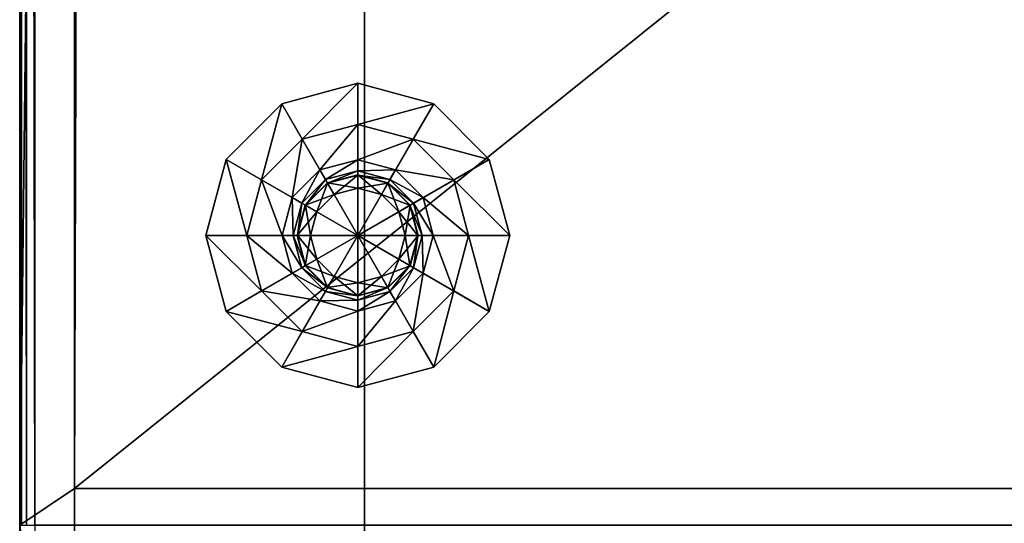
# Model space of a CAD drawing. Header units: centimetres. Extents: x -30.2 to 30.2, y -8.4 to 52.9.
# Tile 243 of 256: x -30.2 to -20.4, y 2.3 to 7.3. Entities that reach past the tile are written whole.
import ezdxf

# ---------------------------------------------------------------- set-up
doc = ezdxf.new("R2010")
doc.units = ezdxf.units.CM
doc.layers.add('RF461304_Body', color=7, linetype='Continuous', true_color=0x1c1cb1)

msp = doc.modelspace()

# ---------------------------------------------------------------- meshes
at = {"layer": 'RF461304_Body', "color": 213, "true_color": 0xc458e1}
mesh = msp.add_polyface(dxfattribs=at)
corners = [(-26.7412, 48.3456, 27.7417), (26.6664, 48.3456, 27.7417), (26.6664, 48.7968, 197.6446), (-26.7412, 48.7968, 197.6446), (-30.0115, 52.871, 201.1426), (30.0114, 52.871, 201.1426), (30.0114, 52.871, 24.2437), (29.3929, 49.9657, 24.2437), (-29.4677, 49.9657, 24.2437), (29.3929, 49.9657, 7.5442), (29.5416, 2.6891, -0.2491), (29.3929, 49.9657, -0.2491), (29.4755, 49.9492, -0.2491), (29.525, 49.8996, -0.2491), (29.5416, 49.817, -0.2491), (29.5416, 2.6891, 7.5442), (29.5416, 49.817, 7.5442), (29.5416, 49.817, 24.2437), (-29.4677, 49.9657, 7.5442), (-30.0115, 52.871, 209.0862), (30.0114, 52.871, 209.0862), (30.0114, 52.7224, 209.2348), (-30.0115, 52.7224, 209.2348), (-7.9663, 2.3256, 209.2349), (30.0114, 2.3256, 209.2348), (26.6664, -2.4953, 27.7417), (-7.9663, -2.4953, 197.6446), (26.6664, -2.4953, 197.6446), (30.0114, 52.805, 209.2183), (29.525, 49.8996, 24.2437), (30.1435, 52.805, 24.2437), (30.16, 52.7224, 24.2437), (29.525, 49.8996, 7.5442), (-30.0115, 52.805, 209.2183), (30.0114, 52.8545, 209.1688), (29.4755, 49.9492, 24.2437), (30.0939, 52.8545, 24.2437), (29.4755, 49.9492, 7.5442)]
mesh.append_faces([[corners[k] for k in face] for face in [(10, 13, 14)]], dxfattribs={"vtx0": -1, "color": 213})
mesh.append_faces([[corners[k] for k in face] for face in [(10, 11, 12), (10, 12, 13)]], dxfattribs={"vtx0": -1, "vtx2": -1, "color": 213})
mesh.append_faces([[corners[k] for k in face] for face in [(0, 1, 2), (2, 3, 0), (4, 5, 6), (6, 7, 8), (8, 7, 9), (15, 16, 17), (18, 9, 11), (14, 16, 15), (19, 20, 5), (21, 22, 23), (23, 24, 21), (25, 1, 0), (26, 3, 2), (27, 2, 1), (22, 21, 28), (29, 30, 31), (31, 17, 29), (32, 29, 17), (17, 16, 32), (13, 32, 16), (16, 14, 13), (33, 28, 34), (34, 20, 19), (35, 36, 30), (30, 29, 35), (7, 6, 36), (36, 35, 7), (37, 35, 29), (29, 32, 37), (9, 7, 35), (35, 37, 9), (12, 37, 32), (32, 13, 12), (11, 9, 37), (37, 12, 11)]], dxfattribs={"vtx2": -1, "color": 213})
mesh = msp.add_polyface(dxfattribs=at)
corners = [(-30.1602, 2.3256, 24.2437), (-30.1602, 52.7224, 24.2437), (-29.6163, 49.817, 24.2437), (-29.6163, 2.6891, 24.2437), (29.3929, 49.9657, 7.5442), (-29.4677, 49.9657, 7.5442), (-29.4677, 49.9657, 24.2437), (-29.6163, 49.817, 7.5442), (-29.6163, 2.6891, 7.5442), (-29.5998, 49.8996, -0.2491), (-29.5502, 49.9492, -0.2491), (-29.4677, 49.9657, -0.2491), (-29.6163, 49.817, -0.2491), (-29.6163, 2.6891, -0.2491), (29.3929, 49.9657, -0.2491), (-30.0115, 2.3256, 209.2348), (-7.9663, 2.3256, 209.2349), (-30.0115, 52.7224, 209.2348), (-30.1602, 2.3256, 201.1426), (-30.1602, 52.7224, 201.1426), (-30.1602, 52.7224, 209.0862), (-30.1602, 2.3256, 209.0862), (-26.7412, -2.4953, 27.7417), (-26.7412, 48.3456, 27.7417), (-26.7412, 48.7968, 197.6446), (-26.7412, -2.4953, 197.6446), (-7.9663, -2.4953, 197.6446), (-29.5502, 49.9492, 7.5442), (-29.5502, 49.9492, 24.2437), (-30.0941, 52.7224, 209.2183), (-30.0941, 2.3256, 209.2183), (-30.1436, 52.805, 24.2437), (-29.5998, 49.8996, 24.2437), (-29.5998, 49.8996, 7.5442), (-30.1436, 52.7224, 209.1688), (-30.1436, 2.3256, 209.1688)]
mesh.append_faces([[corners[k] for k in face] for face in [(15, 16, 17), (25, 24, 26)]], dxfattribs={"color": 213})
mesh.append_faces([[corners[k] for k in face] for face in [(13, 11, 14)]], dxfattribs={"vtx0": -1, "vtx2": -1, "color": 213})
mesh.append_faces([[corners[k] for k in face] for face in [(12, 9, 11), (13, 12, 11)]], dxfattribs={"vtx1": -1, "vtx2": -1, "color": 213})
mesh.append_faces([[corners[k] for k in face] for face in [(0, 1, 2), (2, 3, 0), (4, 5, 6), (3, 2, 7), (7, 8, 3), (9, 10, 11), (1, 0, 18), (18, 19, 1), (14, 11, 5), (7, 12, 13), (13, 8, 7), (20, 19, 18), (18, 21, 20), (22, 23, 24), (27, 28, 6), (6, 5, 27), (29, 30, 15), (15, 17, 29), (10, 27, 5), (5, 11, 10), (31, 32, 2), (33, 32, 28), (28, 27, 33), (7, 2, 32), (32, 33, 7), (34, 35, 30), (30, 29, 34), (20, 21, 35), (35, 34, 20), (9, 33, 27), (27, 10, 9), (12, 7, 33), (33, 9, 12)]], dxfattribs={"vtx2": -1, "color": 213})
mesh = msp.add_polyface(dxfattribs=at)
corners = [(29.5416, 2.6891, 7.5442), (29.5416, -1.8269, 7.5442), (-29.6163, -1.8269, 7.5442), (-7.9663, -2.3467, 209.2349), (30.0114, -2.3467, 209.2348), (30.0114, 2.3256, 209.2348), (-7.9663, 2.3256, 209.2349), (29.5416, -1.8269, 24.2437), (29.5416, 2.6891, 24.2437), (30.16, 2.3256, 24.2437), (-29.6163, -1.8269, 24.2437), (30.0114, -2.4953, 24.2437), (29.5416, 2.6891, -0.2491), (-29.6163, 2.6891, -0.2491), (29.3929, 49.9657, -0.2491), (29.5416, 49.817, 24.2437), (29.5416, 49.817, -0.2491), (30.0114, -2.4953, 209.0862), (-7.9663, -2.4953, 209.0862), (-7.9663, -2.4953, 201.1426), (30.0114, -2.4953, 201.1426), (-9.6119, -2.4953, 207.4301), (-9.6119, -2.4953, 202.0731), (-9.6119, 0.6584, 207.4301), (-9.6119, 0.6584, 202.0731), (-26.7412, -2.4953, 27.7417), (-30.0115, -2.4953, 24.2437), (26.6664, -2.4953, 27.7417), (-7.9663, -2.4953, 197.6446), (26.6664, -2.4953, 197.6446), (-26.7412, 48.3456, 27.7417), (26.6664, 48.7968, 197.6446), (26.6664, 48.3456, 27.7417), (30.0114, -2.4293, 209.2183), (-7.9663, -2.4293, 209.2184), (30.0114, -2.4788, 209.1688), (-7.9663, -2.4788, 209.1688), (30.16, -2.3467, 24.2437), (30.1435, -2.4293, 24.2437), (30.0939, -2.4788, 24.2437)]
mesh.append_faces([[corners[k] for k in face] for face in [(7, 37, 38), (7, 38, 39), (7, 39, 11)]], dxfattribs={"color": 213})
mesh.append_faces([[corners[k] for k in face] for face in [(12, 13, 14)]], dxfattribs={"vtx1": -1, "vtx2": -1, "color": 213})
mesh.append_faces([[corners[k] for k in face] for face in [(0, 1, 2), (3, 4, 5), (5, 6, 3), (7, 8, 9), (10, 7, 11), (8, 7, 1), (1, 0, 8), (2, 1, 7), (9, 8, 15), (15, 8, 0), (13, 12, 0), (0, 12, 16), (17, 18, 19), (19, 20, 17), (18, 21, 22), (22, 19, 18), (21, 23, 24), (24, 22, 21), (25, 26, 11), (11, 27, 25), (19, 28, 29), (29, 20, 19), (20, 29, 27), (27, 11, 20), (30, 25, 27), (31, 29, 28), (32, 27, 29), (33, 4, 3), (3, 34, 33), (35, 33, 34), (34, 36, 35), (17, 35, 36), (36, 18, 17)]], dxfattribs={"vtx2": -1, "color": 213})
mesh = msp.add_polyface(dxfattribs=at)
corners = [(-29.6163, -1.8269, 7.5442), (-29.6163, 2.6891, 7.5442), (29.5416, 2.6891, 7.5442), (30.0114, -2.4953, 24.2437), (-30.0115, -2.4953, 24.2437), (-29.6163, -1.8269, 24.2437), (29.5416, -1.8269, 24.2437), (-30.1602, 2.3256, 24.2437), (-29.6163, 2.6891, 24.2437), (-30.1602, -2.3467, 24.2437), (-29.6163, 2.6891, -0.2491), (-28.9831, 0.6584, 207.4301), (-28.9831, 0.6584, 202.0731), (-9.6119, 0.6584, 202.0731), (-9.6119, 0.6584, 207.4301), (-30.0115, -2.3467, 209.2349), (-7.9663, -2.3467, 209.2349), (-7.9663, 2.3256, 209.2349), (-30.0115, 2.3256, 209.2348), (-30.0115, -2.4953, 201.1426), (-28.9831, -2.4953, 202.0731), (-28.9831, -2.4953, 207.4301), (-30.0115, -2.4953, 209.0862), (-9.6119, -2.4953, 207.4301), (-7.9663, -2.4953, 209.0862), (-7.9663, -2.4953, 201.1426), (-9.6119, -2.4953, 202.0731), (-26.7412, -2.4953, 27.7417), (-26.7412, -2.4953, 197.6446), (-7.9663, -2.4953, 197.6446), (-26.7412, 48.7968, 197.6446), (-30.0115, -2.4293, 209.2184), (-7.9663, -2.4293, 209.2184), (-30.0115, -2.4788, 209.1688), (-7.9663, -2.4788, 209.1688), (-30.0941, -2.4788, 24.2437), (-30.1436, -2.4293, 24.2437)]
mesh.append_faces([[corners[k] for k in face] for face in [(5, 4, 35), (5, 35, 36), (5, 36, 9)]], dxfattribs={"color": 213})
mesh.append_faces([[corners[k] for k in face] for face in [(0, 1, 2), (3, 4, 5), (6, 5, 0), (7, 8, 5), (5, 9, 7), (5, 8, 1), (1, 0, 5), (2, 1, 10), (11, 12, 13), (13, 14, 11), (15, 16, 17), (17, 18, 15), (19, 20, 21), (21, 22, 19), (22, 21, 23), (23, 24, 22), (25, 26, 20), (20, 19, 25), (20, 12, 11), (11, 21, 20), (21, 11, 14), (14, 23, 21), (26, 13, 12), (12, 20, 26), (4, 27, 28), (28, 19, 4), (19, 28, 29), (29, 25, 19), (30, 28, 27), (16, 15, 31), (31, 32, 16), (32, 31, 33), (33, 34, 32), (34, 33, 22), (22, 24, 34)]], dxfattribs={"vtx2": -1, "color": 213})
at = {"layer": 'RF461304_Body', "color": 24, "true_color": 0xb01a1a}
mesh = msp.add_polyface(dxfattribs=at)
corners = [(-26.8074, 6.7047, -1.1463), (-27.5611, 6.5027, -1.1463), (-27.5611, 6.5027, -0.7969), (-26.8074, 5.1972, -1.1463), (-26.8074, 5.1972, -1.1463), (-28.1129, 5.9509, -1.1463), (-28.1129, 5.9509, -0.7969), (-27.7604, 5.7474, -0.7969), (-27.3576, 6.1502, -0.7969), (-27.4571, 5.5723, -0.4465), (-27.1825, 5.8469, -0.4465), (-27.3621, 5.5174, -0.4465), (-27.1276, 5.7519, -0.4465), (-27.3621, 5.5174, 0.1036), (-27.1276, 5.7519, 0.1036), (-27.3245, 5.4957, 0.1036), (-27.1075, 5.717, 0.7126), (-27.3272, 5.4973, 0.7126), (-27.3272, 5.4973, 10.9112), (-28.3149, 5.1972, -1.1463), (-28.3149, 5.1972, -0.7969), (-27.9078, 5.1972, -0.7969), (-27.5576, 5.1972, -0.4465), (-27.4479, 5.1972, -0.4465), (-27.4479, 5.1972, 0.1036), (-27.4045, 5.1972, 0.1036), (-27.277, 5.1972, 0.3285), (-27.2141, 5.432, 0.3285), (-27.277, 5.1972, 0.5838), (-27.2141, 5.432, 0.5838), (-27.4076, 5.1972, 0.7126), (-27.4076, 5.1972, 10.9112)]
mesh.append_faces([[corners[k] for k in face] for face in [(0, 1, 2), (3, 4, 5), (5, 1, 3), (1, 5, 6), (6, 2, 1), (2, 6, 7), (7, 8, 2), (8, 7, 9), (9, 10, 8), (10, 9, 11), (12, 11, 13), (14, 13, 15), (16, 17, 18), (19, 5, 4), (5, 19, 20), (20, 6, 5), (6, 20, 21), (21, 7, 6), (7, 21, 22), (22, 9, 7), (9, 22, 23), (23, 11, 9), (11, 23, 24), (24, 13, 11), (13, 24, 25), (25, 15, 13), (15, 25, 26), (26, 27, 15), (27, 26, 28), (29, 28, 30), (30, 17, 29), (17, 30, 31), (31, 18, 17)]], dxfattribs={"vtx2": -1, "color": 24})
mesh = msp.add_polyface(dxfattribs=at)
corners = [(-26.8074, 5.1972, -1.1463), (-26.8074, 5.1972, -1.1463), (-26.8074, 6.7047, -1.1463), (-26.8074, 5.1972, -1.1463), (-27.5611, 6.5027, -1.1463), (-27.5611, 6.5027, -0.7969), (-26.8074, 6.7047, -0.7969), (-27.3576, 6.1502, -0.7969), (-26.8074, 6.2977, -0.7969), (-27.1825, 5.8469, -0.4465), (-26.8074, 5.9474, -0.4465), (-27.1276, 5.7519, -0.4465), (-26.8074, 5.8377, -0.4465), (-27.1276, 5.7519, 0.1036), (-26.8074, 5.8377, 0.1036), (-27.1059, 5.7143, 0.1036), (-26.8074, 5.7943, 0.1036), (-27.0422, 5.6039, 0.3285), (-26.8074, 5.6668, 0.3285), (-27.0422, 5.6039, 0.5838), (-26.8074, 5.6668, 0.5838), (-27.1075, 5.717, 0.7126), (-26.8074, 5.7974, 0.7126), (-27.1075, 5.717, 10.9112), (-26.8074, 5.7974, 10.9112), (-27.3621, 5.5174, -0.4465), (-27.3621, 5.5174, 0.1036), (-27.3245, 5.4957, 0.1036), (-27.2141, 5.432, 0.3285), (-27.2141, 5.432, 0.5838), (-27.3272, 5.4973, 0.7126), (-27.3272, 5.4973, 10.9112), (-27.277, 5.1972, 0.5838)]
mesh.append_faces([[corners[k] for k in face] for face in [(0, 1, 2), (1, 3, 4), (4, 2, 1), (5, 6, 2), (6, 5, 7), (7, 8, 6), (8, 7, 9), (9, 10, 8), (10, 9, 11), (11, 12, 10), (12, 11, 13), (13, 14, 12), (14, 13, 15), (15, 16, 14), (16, 15, 17), (17, 18, 16), (18, 17, 19), (19, 20, 18), (20, 19, 21), (21, 22, 20), (22, 21, 23), (23, 24, 22), (25, 11, 9), (26, 13, 11), (27, 15, 13), (15, 27, 28), (28, 17, 15), (17, 28, 29), (29, 19, 17), (19, 29, 30), (30, 21, 19), (31, 23, 21), (32, 29, 28)]], dxfattribs={"vtx2": -1, "color": 24})
mesh = msp.add_polyface(dxfattribs=at)
corners = [(-25.2999, 5.1972, -1.1463), (-25.5018, 5.9509, -1.1463), (-25.5018, 5.9509, -0.7969), (-26.8074, 5.1972, -1.1463), (-26.8074, 5.1972, -1.1463), (-26.0536, 6.5027, -1.1463), (-26.0536, 6.5027, -0.7969), (-26.2571, 6.1502, -0.7969), (-25.8543, 5.7474, -0.7969), (-26.4322, 5.8469, -0.4465), (-26.1576, 5.5723, -0.4465), (-26.4871, 5.7519, -0.4465), (-26.2527, 5.5174, -0.4465), (-26.4871, 5.7519, 0.1036), (-26.2527, 5.5174, 0.1036), (-26.5088, 5.7143, 0.1036), (-26.2875, 5.4973, 0.7126), (-26.5072, 5.717, 0.7126), (-26.5072, 5.717, 10.9112), (-26.8074, 6.7047, -1.1463), (-26.8074, 6.7047, -0.7969), (-26.8074, 6.2977, -0.7969), (-26.8074, 5.9474, -0.4465), (-26.8074, 5.8377, -0.4465), (-26.8074, 5.8377, 0.1036), (-26.8074, 5.7943, 0.1036), (-26.8074, 5.6668, 0.3285), (-26.5726, 5.6039, 0.3285), (-26.8074, 5.6668, 0.5838), (-26.5726, 5.6039, 0.5838), (-26.8074, 5.7974, 0.7126), (-26.8074, 5.7974, 10.9112)]
mesh.append_faces([[corners[k] for k in face] for face in [(0, 1, 2), (3, 4, 5), (5, 1, 3), (1, 5, 6), (6, 2, 1), (2, 6, 7), (7, 8, 2), (8, 7, 9), (9, 10, 8), (10, 9, 11), (12, 11, 13), (14, 13, 15), (16, 17, 18), (19, 5, 4), (5, 19, 20), (20, 6, 5), (6, 20, 21), (21, 7, 6), (7, 21, 22), (22, 9, 7), (9, 22, 23), (23, 11, 9), (11, 23, 24), (24, 13, 11), (13, 24, 25), (25, 15, 13), (15, 25, 26), (26, 27, 15), (27, 26, 28), (29, 28, 30), (30, 17, 29), (17, 30, 31), (31, 18, 17)]], dxfattribs={"vtx2": -1, "color": 24})
mesh = msp.add_polyface(dxfattribs=at)
corners = [(-26.8074, 5.1972, -1.1463), (-26.8074, 5.1972, -1.1463), (-25.5018, 5.9509, -1.1463), (-25.2999, 5.1972, -1.1463), (-25.5018, 5.9509, -0.7969), (-25.2999, 5.1972, -0.7969), (-25.8543, 5.7474, -0.7969), (-25.7069, 5.1972, -0.7969), (-26.1576, 5.5723, -0.4465), (-26.0571, 5.1972, -0.4465), (-26.2527, 5.5174, -0.4465), (-26.1669, 5.1972, -0.4465), (-26.2527, 5.5174, 0.1036), (-26.1669, 5.1972, 0.1036), (-26.2903, 5.4957, 0.1036), (-26.2103, 5.1972, 0.1036), (-26.4007, 5.432, 0.3285), (-26.3378, 5.1972, 0.3285), (-26.4007, 5.432, 0.5838), (-26.3378, 5.1972, 0.5838), (-26.2875, 5.4973, 0.7126), (-26.2071, 5.1972, 0.7126), (-26.2875, 5.4973, 10.9112), (-26.2071, 5.1972, 10.9112), (-26.4871, 5.7519, -0.4465), (-26.4871, 5.7519, 0.1036), (-26.5088, 5.7143, 0.1036), (-26.5726, 5.6039, 0.3285), (-26.5726, 5.6039, 0.5838), (-26.5072, 5.717, 0.7126), (-26.5072, 5.717, 10.9112), (-26.8074, 5.6668, 0.5838), (-26.8074, 5.1972, -1.1463)]
mesh.append_faces([[corners[k] for k in face] for face in [(0, 1, 2), (2, 3, 0), (4, 5, 3), (5, 4, 6), (6, 7, 5), (7, 6, 8), (8, 9, 7), (9, 8, 10), (10, 11, 9), (11, 10, 12), (12, 13, 11), (13, 12, 14), (14, 15, 13), (15, 14, 16), (16, 17, 15), (17, 16, 18), (18, 19, 17), (19, 18, 20), (20, 21, 19), (21, 20, 22), (22, 23, 21), (24, 10, 8), (25, 12, 10), (26, 14, 12), (14, 26, 27), (27, 16, 14), (16, 27, 28), (28, 18, 16), (18, 28, 29), (29, 20, 18), (30, 22, 20), (31, 28, 27), (32, 0, 3)]], dxfattribs={"vtx2": -1, "color": 24})
mesh = msp.add_polyface(dxfattribs=at)
corners = [(-28.3149, 5.1972, -1.1463), (-28.1129, 4.4434, -1.1463), (-28.1129, 4.4434, -0.7969), (-26.8074, 5.1972, -1.1463), (-26.8074, 5.1972, -1.1463), (-27.5611, 3.8917, -1.1463), (-27.5611, 3.8917, -0.7969), (-27.3576, 4.2442, -0.7969), (-27.7604, 4.647, -0.7969), (-27.1825, 4.5475, -0.4465), (-27.4571, 4.8221, -0.4465), (-27.1276, 4.6425, -0.4465), (-27.3621, 4.8769, -0.4465), (-27.1276, 4.6425, 0.1036), (-27.3621, 4.8769, 0.1036), (-27.1059, 4.6801, 0.1036), (-27.3272, 4.8971, 0.7126), (-27.1075, 4.6774, 0.7126), (-27.1075, 4.6774, 10.9112), (-26.8074, 3.6897, -1.1463), (-26.8074, 3.6897, -0.7969), (-26.8074, 4.0967, -0.7969), (-26.8074, 4.4469, -0.4465), (-26.8074, 4.5567, -0.4465), (-26.8074, 4.5567, 0.1036), (-26.8074, 4.6001, 0.1036), (-26.8074, 4.7276, 0.3285), (-27.0422, 4.7905, 0.3285), (-26.8074, 4.7276, 0.5838), (-27.0422, 4.7905, 0.5838), (-26.8074, 4.5969, 0.7126), (-26.8074, 4.5969, 10.9112)]
mesh.append_faces([[corners[k] for k in face] for face in [(0, 1, 2), (3, 4, 5), (5, 1, 3), (1, 5, 6), (6, 2, 1), (2, 6, 7), (7, 8, 2), (8, 7, 9), (9, 10, 8), (10, 9, 11), (12, 11, 13), (14, 13, 15), (16, 17, 18), (19, 5, 4), (5, 19, 20), (20, 6, 5), (6, 20, 21), (21, 7, 6), (7, 21, 22), (22, 9, 7), (9, 22, 23), (23, 11, 9), (11, 23, 24), (24, 13, 11), (13, 24, 25), (25, 15, 13), (15, 25, 26), (26, 27, 15), (27, 26, 28), (29, 28, 30), (30, 17, 29), (17, 30, 31), (31, 18, 17)]], dxfattribs={"vtx2": -1, "color": 24})
mesh = msp.add_polyface(dxfattribs=at)
corners = [(-26.8074, 5.1972, -1.1463), (-26.8074, 5.1972, -1.1463), (-28.3149, 5.1972, -1.1463), (-26.8074, 5.1972, -1.1463), (-28.1129, 4.4434, -1.1463), (-28.1129, 4.4434, -0.7969), (-28.3149, 5.1972, -0.7969), (-27.7604, 4.647, -0.7969), (-27.9078, 5.1972, -0.7969), (-27.4571, 4.8221, -0.4465), (-27.5576, 5.1972, -0.4465), (-27.3621, 4.8769, -0.4465), (-27.4479, 5.1972, -0.4465), (-27.3621, 4.8769, 0.1036), (-27.4479, 5.1972, 0.1036), (-27.3245, 4.8986, 0.1036), (-27.4045, 5.1972, 0.1036), (-27.2141, 4.9624, 0.3285), (-27.277, 5.1972, 0.3285), (-27.2141, 4.9624, 0.5838), (-27.277, 5.1972, 0.5838), (-27.3272, 4.8971, 0.7126), (-27.4076, 5.1972, 0.7126), (-27.3272, 4.8971, 10.9112), (-27.4076, 5.1972, 10.9112), (-27.1276, 4.6425, -0.4465), (-27.1276, 4.6425, 0.1036), (-27.1059, 4.6801, 0.1036), (-27.0422, 4.7905, 0.3285), (-27.0422, 4.7905, 0.5838), (-27.1075, 4.6774, 0.7126), (-27.1075, 4.6774, 10.9112), (-26.8074, 4.7276, 0.5838)]
mesh.append_faces([[corners[k] for k in face] for face in [(0, 1, 2), (1, 3, 4), (4, 2, 1), (5, 6, 2), (6, 5, 7), (7, 8, 6), (8, 7, 9), (9, 10, 8), (10, 9, 11), (11, 12, 10), (12, 11, 13), (13, 14, 12), (14, 13, 15), (15, 16, 14), (16, 15, 17), (17, 18, 16), (18, 17, 19), (19, 20, 18), (20, 19, 21), (21, 22, 20), (22, 21, 23), (23, 24, 22), (25, 11, 9), (26, 13, 11), (27, 15, 13), (15, 27, 28), (28, 17, 15), (17, 28, 29), (29, 19, 17), (19, 29, 30), (30, 21, 19), (31, 23, 21), (32, 29, 28)]], dxfattribs={"vtx2": -1, "color": 24})
mesh = msp.add_polyface(dxfattribs=at)
corners = [(-26.8074, 5.1972, -1.1463), (-26.8074, 5.1972, -1.1463), (-26.8074, 3.6897, -1.1463), (-26.8074, 5.1972, -1.1463), (-26.0536, 3.8917, -1.1463), (-26.0536, 3.8917, -0.7969), (-26.8074, 3.6897, -0.7969), (-26.2571, 4.2442, -0.7969), (-26.8074, 4.0967, -0.7969), (-26.4322, 4.5475, -0.4465), (-26.8074, 4.4469, -0.4465), (-26.4871, 4.6425, -0.4465), (-26.8074, 4.5567, -0.4465), (-26.4871, 4.6425, 0.1036), (-26.8074, 4.5567, 0.1036), (-26.5088, 4.6801, 0.1036), (-26.8074, 4.6001, 0.1036), (-26.5726, 4.7905, 0.3285), (-26.8074, 4.7276, 0.3285), (-26.5726, 4.7905, 0.5838), (-26.8074, 4.7276, 0.5838), (-26.5072, 4.6774, 0.7126), (-26.8074, 4.5969, 0.7126), (-26.5072, 4.6774, 10.9112), (-26.8074, 4.5969, 10.9112), (-26.2527, 4.8769, -0.4465), (-26.2527, 4.8769, 0.1036), (-26.2903, 4.8986, 0.1036), (-26.4007, 4.9624, 0.3285), (-26.4007, 4.9624, 0.5838), (-26.2875, 4.8971, 0.7126), (-26.2875, 4.8971, 10.9112), (-26.3378, 5.1972, 0.5838)]
mesh.append_faces([[corners[k] for k in face] for face in [(0, 1, 2), (1, 3, 4), (4, 2, 1), (5, 6, 2), (6, 5, 7), (7, 8, 6), (8, 7, 9), (9, 10, 8), (10, 9, 11), (11, 12, 10), (12, 11, 13), (13, 14, 12), (14, 13, 15), (15, 16, 14), (16, 15, 17), (17, 18, 16), (18, 17, 19), (19, 20, 18), (20, 19, 21), (21, 22, 20), (22, 21, 23), (23, 24, 22), (25, 11, 9), (26, 13, 11), (27, 15, 13), (15, 27, 28), (28, 17, 15), (17, 28, 29), (29, 19, 17), (19, 29, 30), (30, 21, 19), (31, 23, 21), (32, 29, 28)]], dxfattribs={"vtx2": -1, "color": 24})
mesh = msp.add_polyface(dxfattribs=at)
corners = [(-26.8074, 3.6897, -1.1463), (-26.0536, 3.8917, -1.1463), (-26.0536, 3.8917, -0.7969), (-26.8074, 5.1972, -1.1463), (-26.8074, 5.1972, -1.1463), (-25.5018, 4.4434, -1.1463), (-25.5018, 4.4434, -0.7969), (-25.8543, 4.647, -0.7969), (-26.2571, 4.2442, -0.7969), (-26.1576, 4.8221, -0.4465), (-26.4322, 4.5475, -0.4465), (-26.2527, 4.8769, -0.4465), (-26.4871, 4.6425, -0.4465), (-26.2527, 4.8769, 0.1036), (-26.4871, 4.6425, 0.1036), (-26.2903, 4.8986, 0.1036), (-26.5072, 4.6774, 0.7126), (-26.2875, 4.8971, 0.7126), (-26.2875, 4.8971, 10.9112), (-25.2999, 5.1972, -1.1463), (-25.2999, 5.1972, -0.7969), (-25.7069, 5.1972, -0.7969), (-26.0571, 5.1972, -0.4465), (-26.1669, 5.1972, -0.4465), (-26.1669, 5.1972, 0.1036), (-26.2103, 5.1972, 0.1036), (-26.3378, 5.1972, 0.3285), (-26.4007, 4.9624, 0.3285), (-26.3378, 5.1972, 0.5838), (-26.4007, 4.9624, 0.5838), (-26.2071, 5.1972, 0.7126), (-26.2071, 5.1972, 10.9112)]
mesh.append_faces([[corners[k] for k in face] for face in [(0, 1, 2), (3, 4, 5), (5, 1, 3), (1, 5, 6), (6, 2, 1), (2, 6, 7), (7, 8, 2), (8, 7, 9), (9, 10, 8), (10, 9, 11), (12, 11, 13), (14, 13, 15), (16, 17, 18), (19, 5, 4), (5, 19, 20), (20, 6, 5), (6, 20, 21), (21, 7, 6), (7, 21, 22), (22, 9, 7), (9, 22, 23), (23, 11, 9), (11, 23, 24), (24, 13, 11), (13, 24, 25), (25, 15, 13), (15, 25, 26), (26, 27, 15), (27, 26, 28), (29, 28, 30), (30, 17, 29), (17, 30, 31), (31, 18, 17)]], dxfattribs={"vtx2": -1, "color": 24})

doc.saveas('drawing.dxf')
